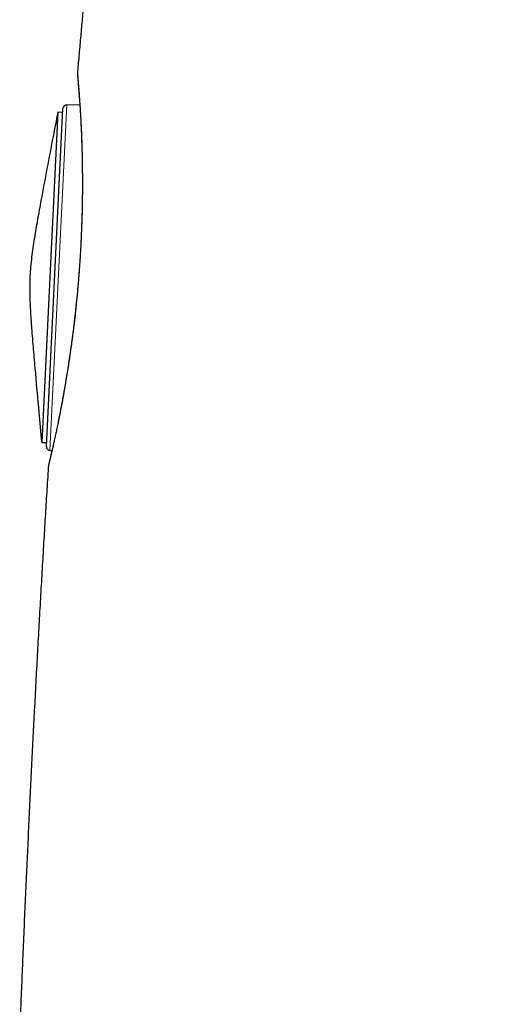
# Model space of a CAD drawing. Header units: millimetres. Extents: x 8 to 594, y 12 to 694.
# Tile 24 of 37: x 128 to 140, y 446 to 471. Entities that reach past the tile are written whole.
import ezdxf

# ---------------------------------------------------------------- set-up
doc = ezdxf.new("R2010")
doc.units = ezdxf.units.MM

msp = doc.modelspace()

# ---------------------------------------------------------------- linework, layer by layer
at = {"color": 252, "linetype": 'Continuous', "lineweight": 0}
msp.add_line((129.075, 468.961), (128.635, 459.958), dxfattribs=at)
at = {"color": 7, "linetype": 'Continuous', "lineweight": 30}
for p, q in [((129.415, 468.956), (129.075, 468.961)), ((128.841, 468.769), (128.421, 460.172)), ((128.544, 460.063), (128.974, 468.866)), ((128.969, 468.763), (128.841, 468.769)), ((128.421, 460.172), (128.549, 460.166)), ((128.635, 459.958), (128.688, 459.954))]:
    msp.add_line(p, q, dxfattribs=at)
at = {"color": 252, "linetype": 'Continuous', "lineweight": 0}
msp.add_arc((98.295, 466.937), 31.193, 346.2338, 5.301, dxfattribs=at)
at = {"color": 7, "linetype": 'Continuous', "lineweight": 30}
for centre, start, end in [((129.074, 468.861), 89.2, 177.2), ((128.644, 460.058), 177.2, 265.2)]:
    msp.add_arc(centre, 0.1, start, end, dxfattribs=at)
for points, knots in [([(140.158, 521.394), (140.143, 521.352), (140.06, 521.13), (139.912, 520.73), (139.714, 520.197), (139.521, 519.673), (139.333, 519.161), (139.15, 518.66), (138.971, 518.17), (138.797, 517.688), (138.616, 517.184), (138.429, 516.659), (138.237, 516.115), (138.05, 515.581), (137.869, 515.057), (137.694, 514.545), (137.531, 514.066), (137.382, 513.62), (137.245, 513.207), (137.112, 512.801), (136.982, 512.404), (136.857, 512.016), (136.736, 511.636), (136.622, 511.275), (136.515, 510.932), (136.414, 510.607), (136.317, 510.291), (136.223, 509.982), (136.132, 509.681), (136.042, 509.381), (135.953, 509.08), (135.866, 508.782), (135.782, 508.493), (135.701, 508.215), (135.625, 507.949), (135.552, 507.693), (135.475, 507.419), (135.392, 507.122), (135.303, 506.799), (135.214, 506.475), (135.085, 505.999), (134.917, 505.369), (134.713, 504.581), (134.514, 503.794), (134.319, 503.006), (134.13, 502.217), (133.943, 501.421), (133.76, 500.617), (133.58, 499.806), (133.403, 498.987), (133.224, 498.139), (133.045, 497.264), (132.867, 496.366), (132.696, 495.476), (132.53, 494.593), (132.382, 493.776), (132.249, 493.027), (132.13, 492.345), (132.016, 491.669), (131.905, 491.001), (131.798, 490.341), (131.694, 489.69), (131.594, 489.048), (131.479, 488.296), (131.35, 487.431), (131.208, 486.445), (131.069, 485.455), (130.914, 484.317), (130.746, 483.03), (130.566, 481.592), (130.393, 480.147), (130.227, 478.696), (130.06, 477.176), (129.894, 475.588), (129.77, 474.339), (129.688, 473.498), (129.647, 473.064), (129.606, 472.631), (129.566, 472.197), (129.526, 471.76), (129.486, 471.318), (129.446, 470.867), (129.405, 470.407), (129.375, 470.057), (129.358, 469.859), (129.354, 469.819)], [0, 0, 0, 0, 0.002517, 0.013448, 0.024189, 0.034746, 0.045124, 0.055147, 0.065003, 0.074697, 0.084229, 0.09537, 0.106286, 0.116978, 0.127448, 0.137693, 0.147712, 0.156119, 0.164357, 0.172424, 0.180318, 0.188036, 0.195575, 0.202933, 0.209516, 0.215942, 0.222207, 0.228309, 0.234246, 0.240015, 0.246113, 0.252004, 0.257684, 0.263149, 0.268397, 0.273423, 0.278223, 0.284558, 0.29089, 0.297242, 0.303614, 0.318867, 0.334239, 0.349735, 0.364948, 0.380284, 0.395744, 0.411329, 0.427042, 0.442882, 0.458807, 0.476233, 0.493531, 0.510686, 0.52768, 0.544495, 0.557731, 0.570833, 0.583792, 0.596597, 0.609239, 0.621708, 0.633994, 0.646088, 0.66483, 0.683642, 0.702546, 0.721534, 0.748794, 0.776194, 0.803711, 0.831323, 0.859005, 0.890447, 0.921912, 0.930151, 0.938389, 0.946624, 0.954855, 0.9631, 0.971486, 0.980044, 0.988774, 0.997681, 1, 1, 1, 1]), ([(129.355, 469.721), (129.355, 469.721), (129.355, 469.721), (129.356, 469.719), (129.356, 469.715), (129.357, 469.707), (129.358, 469.697), (129.359, 469.683), (129.361, 469.666), (129.362, 469.646), (129.364, 469.623), (129.367, 469.597), (129.369, 469.568), (129.372, 469.537), (129.375, 469.502), (129.378, 469.465), (129.381, 469.425), (129.384, 469.382), (129.388, 469.337), (129.392, 469.288), (129.395, 469.238), (129.399, 469.184), (129.403, 469.128), (129.407, 469.069), (129.412, 469.008), (129.416, 468.944), (129.42, 468.878), (129.424, 468.81), (129.428, 468.74), (129.432, 468.666), (129.437, 468.591), (129.441, 468.513), (129.444, 468.433), (129.448, 468.351), (129.452, 468.267), (129.456, 468.18), (129.459, 468.092), (129.462, 468.002), (129.465, 467.91), (129.468, 467.817), (129.471, 467.722), (129.473, 467.625), (129.475, 467.526), (129.477, 467.425), (129.478, 467.323), (129.479, 467.22), (129.48, 467.115), (129.481, 467.008), (129.481, 466.901), (129.48, 466.792), (129.48, 466.682), (129.479, 466.571), (129.477, 466.46), (129.475, 466.348), (129.473, 466.234), (129.47, 466.12), (129.467, 466.005), (129.463, 465.889), (129.459, 465.773), (129.454, 465.655), (129.449, 465.538), (129.444, 465.42), (129.438, 465.301), (129.431, 465.182), (129.424, 465.063), (129.417, 464.943), (129.409, 464.823), (129.401, 464.704), (129.392, 464.585), (129.383, 464.467), (129.373, 464.348), (129.363, 464.229), (129.352, 464.11), (129.341, 463.991), (129.329, 463.873), (129.317, 463.755), (129.305, 463.638), (129.292, 463.521), (129.279, 463.405), (129.266, 463.289), (129.252, 463.175), (129.238, 463.061), (129.223, 462.948), (129.209, 462.835), (129.194, 462.724), (129.178, 462.615), (129.163, 462.506), (129.147, 462.398), (129.131, 462.291), (129.115, 462.185), (129.099, 462.081), (129.082, 461.978), (129.066, 461.877), (129.049, 461.778), (129.033, 461.68), (129.016, 461.584), (129, 461.489), (128.983, 461.397), (128.967, 461.306), (128.95, 461.217), (128.934, 461.13), (128.918, 461.045), (128.902, 460.962), (128.886, 460.881), (128.87, 460.802), (128.854, 460.725), (128.839, 460.65), (128.824, 460.577), (128.81, 460.507), (128.795, 460.44), (128.782, 460.375), (128.768, 460.313), (128.755, 460.252), (128.742, 460.195), (128.73, 460.14), (128.718, 460.087), (128.707, 460.037), (128.696, 459.989), (128.686, 459.944), (128.676, 459.902), (128.667, 459.863), (128.659, 459.826), (128.651, 459.792), (128.644, 459.761), (128.637, 459.733), (128.631, 459.707), (128.625, 459.684), (128.62, 459.664), (128.616, 459.647), (128.613, 459.634), (128.61, 459.623), (128.609, 459.616), (128.608, 459.612), (128.608, 459.612), (128.608, 459.612)], [0, 0, 0, 0, 0.001685, 0.006033, 0.01155, 0.018033, 0.025131, 0.032552, 0.040128, 0.047767, 0.055419, 0.063087, 0.070941, 0.078759, 0.086557, 0.094346, 0.102134, 0.109929, 0.117737, 0.125566, 0.13335, 0.141164, 0.148998, 0.15684, 0.164678, 0.172497, 0.180285, 0.188038, 0.19581, 0.203639, 0.211448, 0.219246, 0.227038, 0.234834, 0.242637, 0.250445, 0.258247, 0.266009, 0.273753, 0.281486, 0.289213, 0.296943, 0.304678, 0.312427, 0.320193, 0.327885, 0.335607, 0.343346, 0.351089, 0.35882, 0.366527, 0.374198, 0.381792, 0.389469, 0.397125, 0.404767, 0.412403, 0.420038, 0.427678, 0.435329, 0.442997, 0.450594, 0.458205, 0.465852, 0.473518, 0.481188, 0.488838, 0.496453, 0.50402, 0.511582, 0.519221, 0.52685, 0.534476, 0.542105, 0.549742, 0.557395, 0.565069, 0.572744, 0.580386, 0.588046, 0.595719, 0.603402, 0.61109, 0.618778, 0.62646, 0.634141, 0.641845, 0.649577, 0.657327, 0.665089, 0.672857, 0.680622, 0.688378, 0.696117, 0.703874, 0.71164, 0.7194, 0.727161, 0.734928, 0.742708, 0.750508, 0.758335, 0.766109, 0.773903, 0.781737, 0.789595, 0.797458, 0.805308, 0.813125, 0.820895, 0.828637, 0.836454, 0.844257, 0.852054, 0.859852, 0.867658, 0.875477, 0.883319, 0.891188, 0.89894, 0.906708, 0.9145, 0.922303, 0.930108, 0.937901, 0.945671, 0.953416, 0.961147, 0.96879, 0.976361, 0.983814, 0.990199, 0.995753, 1, 1, 1, 1]), ([(129.354, 469.819), (129.354, 469.813), (129.353, 469.802), (129.352, 469.788), (129.352, 469.777), (129.352, 469.768), (129.353, 469.762), (129.353, 469.756), (129.353, 469.751), (129.353, 469.747), (129.353, 469.743), (129.354, 469.74), (129.354, 469.736), (129.354, 469.732), (129.355, 469.725), (129.356, 469.715), (129.357, 469.702), (129.358, 469.687), (129.359, 469.668), (129.361, 469.647), (129.363, 469.623), (129.365, 469.596), (129.368, 469.566), (129.371, 469.534), (129.373, 469.498), (129.376, 469.46), (129.38, 469.42), (129.383, 469.376), (129.387, 469.33), (129.39, 469.281), (129.394, 469.23), (129.398, 469.176), (129.402, 469.119), (129.406, 469.06), (129.41, 469.005), (129.412, 468.97), (129.413, 468.956)], [0, 0, 0, 0, 0.006168, 0.011201, 0.015297, 0.018899, 0.022405, 0.026145, 0.030425, 0.035691, 0.042521, 0.051793, 0.065006, 0.085249, 0.122119, 0.165646, 0.207444, 0.251639, 0.29475, 0.33728, 0.37939, 0.421697, 0.464494, 0.507017, 0.549372, 0.59164, 0.633885, 0.676154, 0.718486, 0.761023, 0.803223, 0.845586, 0.888046, 0.930534, 0.972958, 1, 1, 1, 1]), ([(129.354, 469.819), (129.354, 469.819), (129.354, 469.819), (129.354, 469.819), (129.354, 469.819)], [0, 0, 0, 0, 0.654582, 1, 1, 1, 1]), ([(128.841, 468.769), (128.8, 468.557), (128.705, 468.068), (128.558, 467.301), (128.437, 466.665), (128.357, 466.224), (128.313, 465.978), (128.27, 465.733), (128.229, 465.487), (128.191, 465.24), (128.158, 464.993), (128.13, 464.745), (128.12, 464.579), (128.115, 464.496)], [0, 0, 0, 0, 0.149433, 0.344647, 0.539861, 0.597379, 0.654898, 0.712416, 0.769934, 0.827456, 0.884977, 0.942487, 1, 1, 1, 1]), ([(128.115, 464.496), (128.112, 464.417), (128.106, 464.259), (128.109, 464.022), (128.116, 463.785), (128.129, 463.548), (128.144, 463.312), (128.169, 462.968), (128.206, 462.518), (128.268, 461.816), (128.339, 461.034), (128.396, 460.438), (128.42, 460.174)], [0, 0, 0, 0, 0.054675, 0.109346, 0.164026, 0.21871, 0.27339, 0.328069, 0.456955, 0.585842, 0.815997, 1, 1, 1, 1]), ([(128.686, 459.954), (128.684, 459.948), (128.68, 459.926), (128.672, 459.893), (128.663, 459.854), (128.655, 459.818), (128.647, 459.784), (128.64, 459.753), (128.633, 459.724), (128.627, 459.699), (128.622, 459.676), (128.617, 459.655), (128.613, 459.638), (128.61, 459.623), (128.607, 459.611), (128.605, 459.602), (128.603, 459.596), (128.602, 459.591), (128.602, 459.587), (128.601, 459.583), (128.6, 459.578), (128.599, 459.573), (128.598, 459.567), (128.596, 459.559), (128.595, 459.549), (128.593, 459.537), (128.592, 459.525), (128.592, 459.517), (128.592, 459.515)], [0, 0, 0, 0, 0.026324, 0.088398, 0.150772, 0.21336, 0.276084, 0.338874, 0.401676, 0.464462, 0.527325, 0.590152, 0.653059, 0.716384, 0.780736, 0.847812, 0.88679, 0.912732, 0.932402, 0.944226, 0.953795, 0.9616, 0.968307, 0.974551, 0.980769, 0.987566, 0.995743, 1, 1, 1, 1]), ([(128.592, 459.515), (128.59, 459.489), (128.575, 459.248), (128.546, 458.789), (128.506, 458.135), (128.466, 457.469), (128.426, 456.792), (128.387, 456.106), (128.348, 455.413), (128.309, 454.712), (128.271, 453.999), (128.234, 453.293), (128.198, 452.594), (128.163, 451.902), (128.128, 451.2), (128.094, 450.486), (128.06, 449.766), (128.026, 449.038), (127.993, 448.304), (127.96, 447.559), (127.929, 446.829), (127.899, 446.117), (127.872, 445.461), (127.855, 445.034), (127.848, 444.838)], [0, 0, 0, 0, 0.005401, 0.049224, 0.093821, 0.139204, 0.185386, 0.232379, 0.279334, 0.327095, 0.375676, 0.425088, 0.471475, 0.518594, 0.566453, 0.615065, 0.664439, 0.713685, 0.763688, 0.814459, 0.866008, 0.912702, 0.960033, 1, 1, 1, 1])]:
    msp.add_open_spline(points, degree=3, knots=knots, dxfattribs=at)
at = {"color": 252, "linetype": 'Continuous', "lineweight": 0}
msp.add_open_spline([(128.592, 459.514), (128.592, 459.514), (128.592, 459.514), (128.592, 459.514), (128.592, 459.515)], degree=3, knots=[0, 0, 0, 0, 0.240636, 1, 1, 1, 1], dxfattribs=at)

doc.saveas('drawing.dxf')
